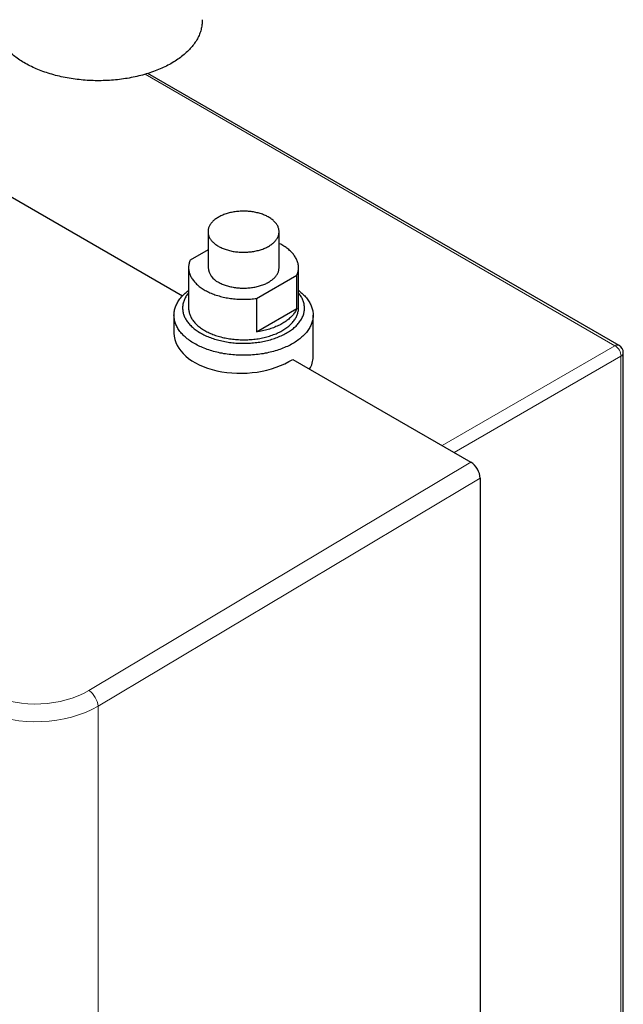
# Model space of a CAD drawing. Header units: millimetres. Extents: x 8 to 907, y 12 to 1404.
# Tile 3 of 37: x 767 to 907, y 290 to 518. Entities that reach past the tile are written whole.
import ezdxf

# ---------------------------------------------------------------- set-up
doc = ezdxf.new("R2010")
doc.units = ezdxf.units.MM

msp = doc.modelspace()

# ---------------------------------------------------------------- linework, layer by layer
at = {"color": 252, "linetype": 'Continuous', "lineweight": 0}
for p, q in [((905.31, 442.37), (796.23, 505.34)), ((865.17, 419.2), (905.31, 442.37)), ((906.72, 439.93), (868, 417.57)), ((906.72, 139.94), (906.72, 439.93)), ((783.18, 362.38), (871.89, 415.32)), ((874.01, 411.65), (785.34, 358.73)), ((785.34, 358.73), (785.34, 94.31))]:
    msp.add_line(p, q, dxfattribs=at)
at = {"color": 7, "linetype": 'Continuous', "lineweight": 30}
for p, q in [((906.26, 442.44), (796.92, 505.56)), ((760.02, 479.9), (804.95, 453.97)), ((810.85, 468.83), (810.85, 460.5)), ((827.35, 460.5), (827.35, 468.83)), ((810.85, 464.63), (806.72, 462.25)), ((806.35, 460.5), (806.35, 451.11)), ((831.85, 451.11), (831.85, 460.5)), ((822.13, 453.35), (831.49, 458.75)), ((831.49, 450.99), (831.49, 458.75)), ((822.13, 453.35), (822.13, 445.59)), ((822.13, 445.59), (831.49, 450.99)), ((802.95, 449.47), (802.95, 445.31)), ((835.25, 439.76), (835.25, 449.47)), ((830.52, 439.21), (871.89, 415.32)), ((907.26, 140.73), (907.26, 440.71)), ((874.01, 411.65), (874.01, 98.1))]:
    msp.add_line(p, q, dxfattribs=at)
at = {"color": 7, "linetype": 'Continuous', "lineweight": 30, "flags": 128}
for points in [[(813.27, 465.46), (813.47, 465.34), (813.69, 465.23), (813.91, 465.13), (814.13, 465.02), (814.36, 464.93), (814.6, 464.83), (814.84, 464.75), (815.09, 464.66), (815.34, 464.59), (815.6, 464.51), (815.86, 464.45), (816.13, 464.38), (816.4, 464.33), (816.67, 464.27), (816.94, 464.23), (817.22, 464.19), (817.5, 464.15), (817.78, 464.12), (818.07, 464.1), (818.35, 464.08), (818.64, 464.07), (818.92, 464.06), (819.21, 464.06), (819.5, 464.07), (819.78, 464.08), (820.07, 464.1), (820.35, 464.12), (820.63, 464.15), (820.91, 464.18), (821.19, 464.22), (821.47, 464.26), (821.74, 464.31), (822.01, 464.37), (822.28, 464.43), (822.54, 464.5), (822.8, 464.57), (823.05, 464.64), (823.3, 464.72), (823.54, 464.81), (823.78, 464.9), (824.01, 465), (824.24, 465.1), (824.46, 465.2), (824.68, 465.31), (824.89, 465.43), (825.09, 465.55), (825.28, 465.67), (825.47, 465.79), (825.64, 465.92), (825.81, 466.06), (825.98, 466.19), (826.13, 466.33), (826.28, 466.47), (826.41, 466.62), (826.54, 466.77), (826.66, 466.92), (826.77, 467.07), (826.87, 467.22), (826.96, 467.38), (827.05, 467.54), (827.12, 467.7), (827.18, 467.86), (827.23, 468.02), (827.28, 468.19), (827.31, 468.35), (827.33, 468.52), (827.35, 468.68), (827.35, 468.85), (827.35, 469.01), (827.33, 469.18), (827.3, 469.34), (827.27, 469.5), (827.22, 469.67), (827.17, 469.83), (827.1, 469.99), (827.03, 470.15), (826.94, 470.31), (826.85, 470.46), (826.74, 470.62), (826.63, 470.77), (826.51, 470.92), (826.38, 471.07), (826.24, 471.21), (826.09, 471.35), (825.94, 471.49), (825.77, 471.63), (825.6, 471.76), (825.42, 471.89), (825.23, 472.01), (825.04, 472.13), (824.83, 472.25), (824.62, 472.36), (824.41, 472.47), (824.19, 472.58), (823.96, 472.68), (823.72, 472.77), (823.48, 472.86), (823.24, 472.95), (822.99, 473.03), (822.73, 473.1), (822.47, 473.17), (822.21, 473.24), (821.94, 473.3), (821.67, 473.35), (821.4, 473.4), (821.12, 473.44), (820.84, 473.48), (820.56, 473.51), (820.28, 473.54), (820, 473.56), (819.71, 473.57), (819.42, 473.58), (819.14, 473.59), (818.85, 473.59), (818.57, 473.58), (818.28, 473.56), (818, 473.54), (817.71, 473.52), (817.43, 473.49), (817.15, 473.45), (816.87, 473.41), (816.6, 473.36), (816.33, 473.31), (816.06, 473.25), (815.8, 473.19), (815.54, 473.12), (815.28, 473.05), (815.03, 472.97), (814.78, 472.88), (814.54, 472.79), (814.31, 472.7), (814.08, 472.6), (813.85, 472.5), (813.63, 472.39), (813.42, 472.28), (813.22, 472.16), (813.02, 472.04), (812.83, 471.92), (812.65, 471.79), (812.47, 471.66), (812.31, 471.53), (812.15, 471.39), (812, 471.25), (811.86, 471.1), (811.73, 470.96), (811.6, 470.81), (811.49, 470.66), (811.38, 470.5), (811.29, 470.35), (811.2, 470.19), (811.12, 470.03), (811.05, 469.87), (811, 469.71), (810.95, 469.55), (810.91, 469.38), (810.88, 469.22), (810.86, 469.05), (810.85, 468.89), (810.85, 468.72), (810.87, 468.56), (810.89, 468.39), (810.92, 468.23), (810.96, 468.06), (811.01, 467.9), (811.07, 467.74), (811.14, 467.58), (811.22, 467.42), (811.31, 467.26), (811.41, 467.11), (811.51, 466.95), (811.63, 466.8), (811.76, 466.66), (811.89, 466.51), (812.04, 466.37), (812.19, 466.23), (812.35, 466.09), (812.52, 465.96), (812.69, 465.83), (812.88, 465.7), (813.07, 465.58), (813.27, 465.46)], [(831.49, 458.75), (831.57, 458.95), (831.64, 459.15), (831.7, 459.36), (831.75, 459.56), (831.79, 459.77), (831.82, 459.97), (831.84, 460.18), (831.85, 460.38), (831.85, 460.59), (831.84, 460.8), (831.82, 461), (831.79, 461.21), (831.75, 461.42), (831.7, 461.62), (831.64, 461.82), (831.57, 462.03), (831.49, 462.23), (831.4, 462.43), (831.31, 462.63), (831.2, 462.82), (831.08, 463.02), (830.95, 463.21), (830.81, 463.4), (830.67, 463.59), (830.51, 463.78), (830.35, 463.96), (830.18, 464.14), (829.99, 464.32), (829.8, 464.5), (829.61, 464.67), (829.4, 464.84), (829.18, 465), (828.96, 465.16), (828.73, 465.32), (828.49, 465.48), (828.24, 465.63), (827.99, 465.77), (827.73, 465.92), (827.46, 466.05), (827.35, 466.11)], [(806.72, 462.25), (806.64, 462.04), (806.57, 461.84), (806.51, 461.64), (806.46, 461.43), (806.42, 461.23), (806.38, 461.02), (806.36, 460.82), (806.35, 460.61), (806.35, 460.4), (806.36, 460.19), (806.38, 459.99), (806.41, 459.78), (806.45, 459.58), (806.5, 459.37), (806.56, 459.17), (806.63, 458.97), (806.71, 458.76), (806.8, 458.56), (806.9, 458.36), (807.01, 458.17), (807.13, 457.97), (807.25, 457.78), (807.39, 457.59), (807.54, 457.4), (807.69, 457.21), (807.86, 457.03), (808.03, 456.85), (808.21, 456.67), (808.4, 456.5), (808.6, 456.32), (808.81, 456.15), (809.02, 455.99), (809.25, 455.83), (809.48, 455.67), (809.71, 455.52), (809.96, 455.37), (810.21, 455.22), (810.47, 455.08), (810.74, 454.94), (811.02, 454.81), (811.3, 454.68), (811.58, 454.55), (811.87, 454.43), (812.17, 454.32), (812.47, 454.21), (812.78, 454.1), (813.1, 454), (813.42, 453.91), (813.74, 453.82), (814.06, 453.73), (814.4, 453.66), (814.73, 453.58), (815.07, 453.51), (815.41, 453.45), (815.75, 453.39), (816.1, 453.34), (816.45, 453.3), (816.8, 453.26), (817.15, 453.22), (817.51, 453.19), (817.87, 453.17), (818.22, 453.15), (818.58, 453.14), (818.94, 453.14), (819.3, 453.14), (819.65, 453.14), (820.01, 453.15), (820.37, 453.17), (820.72, 453.2), (821.08, 453.22), (821.43, 453.26), (821.78, 453.3), (822.13, 453.35)], [(813.27, 457.13), (813.47, 457.01), (813.69, 456.9), (813.91, 456.8), (814.13, 456.69), (814.36, 456.6), (814.6, 456.51), (814.84, 456.42), (815.09, 456.33), (815.34, 456.26), (815.6, 456.18), (815.86, 456.12), (816.13, 456.05), (816.4, 456), (816.67, 455.95), (816.94, 455.9), (817.22, 455.86), (817.5, 455.82), (817.78, 455.8), (818.07, 455.77), (818.35, 455.75), (818.64, 455.74), (818.92, 455.73), (819.21, 455.73), (819.5, 455.74), (819.78, 455.75), (820.07, 455.77), (820.35, 455.79), (820.63, 455.82), (820.91, 455.85), (821.19, 455.89), (821.47, 455.93), (821.74, 455.98), (822.01, 456.04), (822.28, 456.1), (822.54, 456.17), (822.8, 456.24), (823.05, 456.31), (823.3, 456.4), (823.54, 456.48), (823.78, 456.57), (824.01, 456.67), (824.24, 456.77), (824.46, 456.88), (824.68, 456.99), (824.89, 457.1), (825.09, 457.22), (825.28, 457.34), (825.47, 457.47), (825.64, 457.59), (825.81, 457.73), (825.98, 457.86), (826.13, 458), (826.28, 458.14), (826.41, 458.29), (826.54, 458.44), (826.66, 458.59), (826.77, 458.74), (826.87, 458.9), (826.96, 459.05), (827.05, 459.21), (827.12, 459.37), (827.18, 459.53), (827.23, 459.69), (827.28, 459.86), (827.31, 460.02), (827.33, 460.19), (827.35, 460.35), (827.35, 460.5)], [(831.85, 455.2), (831.91, 455.15), (832.17, 454.95), (832.41, 454.75), (832.65, 454.55), (832.87, 454.34), (833.09, 454.13), (833.3, 453.92), (833.49, 453.71), (833.68, 453.49), (833.86, 453.27), (834.02, 453.04), (834.18, 452.81), (834.33, 452.59), (834.46, 452.35), (834.59, 452.12), (834.7, 451.89), (834.81, 451.65), (834.9, 451.41), (834.98, 451.17), (835.05, 450.93), (835.11, 450.69), (835.16, 450.45), (835.2, 450.2), (835.23, 449.96), (835.25, 449.72), (835.25, 449.47), (835.25, 449.23), (835.23, 448.99), (835.2, 448.74), (835.16, 448.5), (835.11, 448.26), (835.05, 448.01), (834.98, 447.77), (834.9, 447.53), (834.81, 447.3), (834.7, 447.06), (834.59, 446.83), (834.46, 446.59), (834.33, 446.36), (834.18, 446.13), (834.02, 445.91), (833.86, 445.68), (833.68, 445.46), (833.49, 445.24), (833.3, 445.02), (833.09, 444.81), (832.87, 444.6), (832.65, 444.4), (832.41, 444.19), (832.17, 443.99), (831.91, 443.8), (831.65, 443.61), (831.38, 443.42), (831.1, 443.23), (830.82, 443.06), (830.52, 442.88), (830.22, 442.71), (829.91, 442.54), (829.59, 442.38), (829.27, 442.23), (828.93, 442.08), (828.59, 441.93), (828.25, 441.79), (827.9, 441.65), (827.54, 441.52), (827.18, 441.4), (826.81, 441.28), (826.43, 441.17), (826.06, 441.06), (825.67, 440.96), (825.28, 440.86), (824.89, 440.77), (824.49, 440.68), (824.09, 440.61), (823.69, 440.53), (823.28, 440.47), (822.87, 440.41), (822.46, 440.35), (822.05, 440.31), (821.63, 440.26), (821.21, 440.23), (820.79, 440.2), (820.37, 440.18), (819.95, 440.16), (819.53, 440.15), (819.1, 440.15), (818.68, 440.15), (818.26, 440.16), (817.84, 440.18), (817.41, 440.2), (816.99, 440.23), (816.58, 440.26), (816.16, 440.31), (815.74, 440.35), (815.33, 440.41), (814.92, 440.47), (814.52, 440.53), (814.11, 440.61), (813.71, 440.68), (813.31, 440.77), (812.92, 440.86), (812.53, 440.96), (812.15, 441.06), (811.77, 441.17), (811.4, 441.28), (811.03, 441.4), (810.66, 441.52), (810.31, 441.65), (809.95, 441.79), (809.61, 441.93), (809.27, 442.08), (808.94, 442.23), (808.61, 442.38), (808.3, 442.54), (807.99, 442.71), (807.68, 442.88), (807.39, 443.06), (807.1, 443.23), (806.82, 443.42), (806.55, 443.61), (806.29, 443.8), (806.04, 443.99), (805.79, 444.19), (805.56, 444.4), (805.33, 444.6), (805.12, 444.81), (804.91, 445.02), (804.71, 445.24), (804.53, 445.46), (804.35, 445.68), (804.18, 445.91), (804.02, 446.13), (803.88, 446.36), (803.74, 446.59), (803.62, 446.83), (803.5, 447.06), (803.4, 447.3), (803.31, 447.53), (803.22, 447.77), (803.15, 448.01), (803.09, 448.26), (803.04, 448.5), (803, 448.74), (802.97, 448.99), (802.96, 449.23), (802.95, 449.47), (802.96, 449.72), (802.97, 449.96), (803, 450.2), (803.04, 450.45), (803.09, 450.69), (803.15, 450.93), (803.22, 451.17), (803.31, 451.41), (803.4, 451.65), (803.5, 451.89), (803.62, 452.12), (803.74, 452.35), (803.88, 452.59), (804.02, 452.81), (804.18, 453.04), (804.35, 453.27), (804.53, 453.49), (804.71, 453.71), (804.91, 453.92), (805.12, 454.13), (805.33, 454.34), (805.56, 454.55), (805.79, 454.75), (806.04, 454.95), (806.29, 455.15), (806.35, 455.2)], [(806.35, 454.65), (806.23, 454.5), (806.08, 454.31), (805.94, 454.11), (805.81, 453.91), (805.69, 453.7), (805.57, 453.5), (805.47, 453.29), (805.37, 453.08), (805.29, 452.87), (805.21, 452.66), (805.14, 452.45), (805.09, 452.23), (805.04, 452.02), (805, 451.81), (804.98, 451.59), (804.96, 451.38), (804.95, 451.16), (804.96, 450.94), (804.97, 450.73), (804.99, 450.51), (805.02, 450.3), (805.06, 450.08), (805.11, 449.87), (805.18, 449.66), (805.25, 449.45), (805.33, 449.24), (805.42, 449.03), (805.52, 448.82), (805.63, 448.61), (805.75, 448.41), (805.87, 448.21), (806.01, 448.01), (806.16, 447.81), (806.31, 447.61), (806.48, 447.42), (806.65, 447.23), (806.83, 447.04), (807.02, 446.85), (807.22, 446.67), (807.43, 446.49), (807.64, 446.31), (807.87, 446.14), (808.1, 445.97), (808.34, 445.81), (808.58, 445.64), (808.84, 445.48), (809.1, 445.33), (809.36, 445.18), (809.64, 445.03), (809.92, 444.89), (810.21, 444.75), (810.5, 444.62), (810.8, 444.49), (811.11, 444.37), (811.42, 444.25), (811.73, 444.13), (812.05, 444.02), (812.38, 443.92), (812.71, 443.82), (813.05, 443.72), (813.39, 443.63), (813.73, 443.55), (814.08, 443.47), (814.43, 443.4), (814.78, 443.33), (815.14, 443.26), (815.5, 443.21), (815.86, 443.15), (816.23, 443.11), (816.59, 443.07), (816.96, 443.03), (817.33, 443), (817.7, 442.98), (818.08, 442.96), (818.45, 442.95), (818.82, 442.94), (819.2, 442.94), (819.57, 442.94), (819.94, 442.95), (820.31, 442.97), (820.69, 442.99), (821.06, 443.02), (821.43, 443.05), (821.79, 443.09), (822.16, 443.13), (822.52, 443.18), (822.88, 443.23), (823.24, 443.3), (823.6, 443.36), (823.95, 443.43), (824.3, 443.51), (824.65, 443.59), (824.99, 443.68), (825.33, 443.77), (825.66, 443.87), (825.99, 443.97), (826.31, 444.08), (826.63, 444.19), (826.94, 444.31), (827.25, 444.43), (827.55, 444.56), (827.85, 444.69), (828.14, 444.82), (828.43, 444.96), (828.7, 445.11), (828.97, 445.25), (829.24, 445.41), (829.5, 445.56), (829.75, 445.72), (829.99, 445.89), (830.22, 446.06), (830.45, 446.23), (830.67, 446.4), (830.88, 446.58), (831.08, 446.76), (831.28, 446.94), (831.46, 447.13), (831.64, 447.32), (831.81, 447.51), (831.97, 447.71), (832.12, 447.91), (832.26, 448.11), (832.4, 448.31), (832.52, 448.51), (832.63, 448.72), (832.74, 448.92), (832.83, 449.13), (832.92, 449.34), (832.99, 449.55), (833.06, 449.76), (833.12, 449.98), (833.16, 450.19), (833.2, 450.41), (833.23, 450.62), (833.24, 450.84), (833.25, 451.05), (833.25, 451.27), (833.24, 451.48), (833.21, 451.7), (833.18, 451.91), (833.14, 452.13), (833.09, 452.34), (833.03, 452.55), (832.96, 452.77), (832.88, 452.98), (832.79, 453.19), (832.69, 453.39), (832.58, 453.6), (832.46, 453.8), (832.33, 454.01), (832.19, 454.21), (832.05, 454.41), (831.89, 454.6), (831.85, 454.65)], [(806.35, 451.11), (806.35, 451.05), (806.36, 450.85), (806.38, 450.65), (806.4, 450.44), (806.44, 450.24), (806.49, 450.04), (806.54, 449.83), (806.61, 449.63), (806.69, 449.43), (806.77, 449.23), (806.87, 449.04), (806.97, 448.84), (807.08, 448.65), (807.21, 448.46), (807.34, 448.27), (807.48, 448.08), (807.63, 447.89), (807.79, 447.71), (807.96, 447.53), (808.14, 447.35), (808.32, 447.18), (808.51, 447.01), (808.71, 446.84), (808.92, 446.67), (809.14, 446.51), (809.37, 446.35), (809.6, 446.2), (809.84, 446.05), (810.09, 445.9), (810.34, 445.76), (810.6, 445.62), (810.87, 445.49), (811.14, 445.36), (811.42, 445.23), (811.71, 445.11), (812, 444.99), (812.3, 444.88), (812.6, 444.77), (812.91, 444.67), (813.22, 444.58), (813.54, 444.48), (813.86, 444.4), (814.18, 444.32), (814.51, 444.24), (814.84, 444.17), (815.18, 444.1), (815.52, 444.04), (815.86, 443.99), (816.2, 443.94), (816.55, 443.89), (816.9, 443.86), (817.25, 443.82), (817.6, 443.8), (817.95, 443.78), (818.31, 443.76), (818.66, 443.75), (819.01, 443.75), (819.37, 443.75), (819.72, 443.75), (820.08, 443.77), (820.43, 443.79), (820.78, 443.81), (821.13, 443.84), (821.48, 443.87), (821.83, 443.92), (822.17, 443.96), (822.52, 444.01), (822.86, 444.07), (823.19, 444.13), (823.53, 444.2), (823.86, 444.28), (824.19, 444.36), (824.51, 444.44), (824.83, 444.53), (825.14, 444.62), (825.45, 444.72), (825.76, 444.83), (826.06, 444.94), (826.35, 445.05), (826.64, 445.17), (826.92, 445.29), (827.2, 445.42), (827.47, 445.55), (827.73, 445.69), (827.99, 445.83), (828.24, 445.97), (828.49, 446.12), (828.72, 446.28), (828.95, 446.43), (829.17, 446.59), (829.39, 446.76), (829.59, 446.92), (829.79, 447.09), (829.98, 447.26), (830.16, 447.44), (830.33, 447.62), (830.49, 447.8), (830.65, 447.99), (830.8, 448.17), (830.93, 448.36), (831.06, 448.55), (831.18, 448.74), (831.29, 448.94), (831.39, 449.14), (831.48, 449.33), (831.56, 449.53), (831.63, 449.73), (831.69, 449.93), (831.74, 450.14), (831.78, 450.34), (831.82, 450.54), (831.84, 450.75), (831.85, 450.95), (831.85, 451.11)], [(831.49, 450.99), (831.4, 450.79), (831.3, 450.59), (831.19, 450.4), (831.07, 450.2), (830.94, 450.01), (830.81, 449.82), (830.66, 449.63), (830.51, 449.45), (830.34, 449.26), (830.17, 449.08), (829.99, 448.91), (829.8, 448.73), (829.6, 448.56), (829.39, 448.39), (829.18, 448.23), (828.96, 448.07), (828.73, 447.91), (828.49, 447.76), (828.24, 447.61), (827.99, 447.46), (827.73, 447.32), (827.47, 447.18), (827.19, 447.05), (826.91, 446.92), (826.63, 446.8), (826.34, 446.68), (826.04, 446.56), (825.74, 446.46), (825.43, 446.35), (825.12, 446.25), (824.81, 446.16), (824.48, 446.07), (824.16, 445.98), (823.83, 445.9), (823.5, 445.83), (823.16, 445.76), (822.82, 445.7), (822.48, 445.64), (822.13, 445.59)]]:
    msp.add_lwpolyline(points, dxfattribs=at)
at = {"color": 7, "linetype": 'Continuous', "lineweight": 30}
for centre, radius, start, end in [((815, 460.92), 4.17, 185.8821, 245.4381), ((905.26, 440.71), 2, 0, 60.0027)]:
    msp.add_arc(centre, radius, start, end, dxfattribs=at)
at = {"color": 252, "linetype": 'Continuous', "lineweight": 0}
for centre, radius, start, end in [((905.85, 441.59), 0.954, 64.3158, 124.2896), ((903.83, 439.89), 2.9, 0.7805, 59.2195), ((906.31, 440.78), 0.954, 295.7019, 355.683), ((780.36, 358.25), 5, 5.5064, 55.6735)]:
    msp.add_arc(centre, radius, start, end, dxfattribs=at)
at = {"color": 7, "linetype": 'Continuous', "lineweight": 30}
for centre, major_axis, ratio, start_param, end_param in [((819.1, 445.8), (16.14, 0.77), 0.606667, 3.112528, 5.468722), ((819.1, 440.08), (16.15, -0.47), 0.556797, 5.979926, 6.299459), ((871.89, 412.87), (-1.5, 2.6), 0.578437, 3.928751, 5.49772)]:
    msp.add_ellipse(centre, major_axis=major_axis, ratio=ratio, start_param=start_param, end_param=end_param, dxfattribs=at)
at = {"color": 252, "linetype": 'Continuous', "lineweight": 0}
for centre, major_axis, ratio, start_param, end_param in [((771.59, 369.58), (16.99, 0.81), 0.606667, 3.985564, 5.433816), ((771.7, 367.2), (19.99, 0.81), 0.602382, 3.990302, 5.438554)]:
    msp.add_ellipse(centre, major_axis=major_axis, ratio=ratio, start_param=start_param, end_param=end_param, dxfattribs=at)
at = {"color": 7, "linetype": 'Continuous', "lineweight": 30}
for points, knots in [([(769.52, 507.3), (769.05, 507.55), (768.11, 508.04), (766.85, 508.86), (765.7, 509.72), (764.67, 510.64), (763.76, 511.61), (762.99, 512.61), (762.35, 513.64), (761.86, 514.69), (761.53, 515.76), (761.34, 516.71), (761.32, 517.3), (761.32, 517.52)], [0, 0, 0, 0, 0.094828, 0.188778, 0.282437, 0.376398, 0.471246, 0.565979, 0.659841, 0.753418, 0.847301, 0.942075, 1, 1, 1, 1]), ([(809.48, 518.01), (809.49, 517.88), (809.52, 517.38), (809.42, 516.51), (809.19, 515.43), (808.79, 514.37), (808.25, 513.31), (807.58, 512.29), (806.77, 511.3), (805.83, 510.36), (804.75, 509.46), (803.56, 508.6), (802.25, 507.8), (800.85, 507.07), (799.35, 506.41), (797.77, 505.81), (796.09, 505.29), (794.36, 504.84), (792.58, 504.47), (790.76, 504.19), (788.9, 503.99), (787.01, 503.87), (785.12, 503.84), (783.25, 503.9), (781.38, 504.04), (779.53, 504.27), (777.69, 504.58), (775.9, 504.98), (774.17, 505.45), (772.53, 505.99), (770.97, 506.6), (770, 507.07), (769.52, 507.3)], [0, 0, 0, 0, 0.012846, 0.046757, 0.080565, 0.114484, 0.148725, 0.182978, 0.216916, 0.25075, 0.284696, 0.318964, 0.353231, 0.387183, 0.421031, 0.454991, 0.489273, 0.523508, 0.557429, 0.591247, 0.625175, 0.659425, 0.693306, 0.727016, 0.760769, 0.794775, 0.829244, 0.863883, 0.898064, 0.932, 0.965906, 1, 1, 1, 1])]:
    msp.add_open_spline(points, degree=3, knots=knots, dxfattribs=at)

doc.saveas('drawing.dxf')
